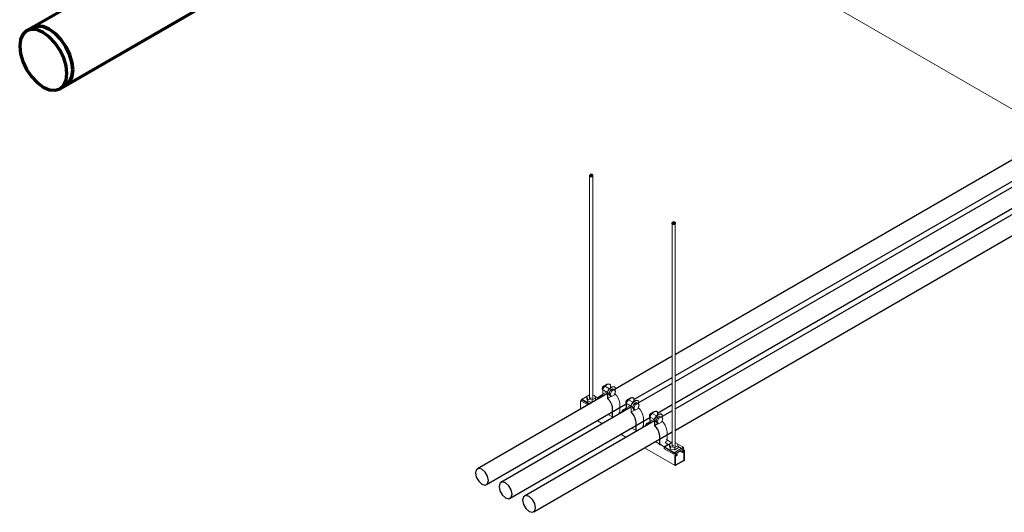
# Model space of a CAD drawing. Header units: inches. Extents: x 549 to 1134, y -76 to 227.
# Tile 2 of 11: x 814 to 932, y -76 to -17. Entities that reach past the tile are written whole.
import ezdxf

# ---------------------------------------------------------------- set-up
doc = ezdxf.new("R2010")
doc.units = ezdxf.units.IN
doc.header["$MEASUREMENT"] = 0
doc.linetypes.add('Center', pattern=[1.25, 0.25, -0.1875, 0.625, -0.1875])
for name, color, linetype, lineweight in [('A-GENM', 13, 'Continuous', 9), ('E-POWR-CNDT', 130, 'Continuous', 30), ('I-WALL', 2, 'Continuous', 18), ('M-HVAC-DUCT', 70, 'Continuous', 70), ('S-BEAM', 12, 'Continuous', 9), ('S-COLS', 52, 'Continuous', 9), ('S-FSTN', 2, 'Continuous', 9)]:
    doc.layers.add(name, color=color, linetype=linetype, lineweight=lineweight)

# ---------------------------------------------------------------- blocks, each defined once
blk = doc.blocks.new('ST-VDC-01_ARCH_REF_v001_rvt_rvt-2-3D - L1 - Retail 109 Raceway Coordination')
at = {"layer": 'I-WALL', "color": 10}
blk.add_line((564.92, 27.2), (666.61, -31.52), dxfattribs=at)
blk = doc.blocks.new('Round Endcap - Standard-V6-3D - L1 - Retail 109 Raceway Coordination')
at = {"layer": 'M-HVAC-DUCT', "color": 5}
for p, q in [((541.96, -17.57), (541.25, -17.98)), ((545.25, -24.9), (545.96, -24.5))]:
    blk.add_line(p, q, dxfattribs=at)
for points in [[(541.96, -17.57, 0), (542.54, -17.39, 0), (543.23, -17.45, 0), (543.96, -17.76, 0)], [(543.25, -18.17, 0), (542.52, -17.86, 0), (541.84, -17.79, 0), (541.25, -17.98, 0), (540.8, -18.39, 0), (540.52, -19.02, 0), (540.42, -19.81, 0)], [(546.08, -23.07, 0), (545.98, -22.17, 0), (545.7, -21.22, 0), (545.25, -20.28, 0), (544.67, -19.43, 0), (543.98, -18.71, 0), (543.25, -18.17, 0)], [(543.96, -17.76, 0), (544.69, -18.3, 0), (545.37, -19.02, 0), (545.96, -19.88, 0), (546.41, -20.81, 0), (546.69, -21.76, 0), (546.79, -22.66, 0)], [(540.42, -19.81, 0), (540.52, -20.71, 0), (540.8, -21.66, 0), (541.25, -22.59, 0), (541.84, -23.45, 0), (542.52, -24.17, 0), (543.25, -24.71, 0)], [(543.25, -24.71, 0), (543.98, -25.02, 0), (544.67, -25.08, 0), (545.25, -24.9, 0), (545.7, -24.49, 0), (545.98, -23.86, 0), (546.08, -23.07, 0)], [(546.79, -22.66, 0), (546.69, -23.45, 0), (546.41, -24.08, 0), (545.96, -24.5, 0)]]:
    blk.add_polyline3d(points, dxfattribs=at)
blk = doc.blocks.new('ST-VDC-01_HVAC_REF_v001_rvt_rvt-2-3D - L1 - Retail 109 Raceway Coordination')
at = {"layer": 'M-HVAC-DUCT', "color": 5}
for p, q in [((592.37, 11.54), (541.96, -17.57)), ((545.96, -24.5), (600.2, 6.82))]:
    blk.add_line(p, q, dxfattribs=at)
for points in [[(543.96, -17.76, 0), (543.23, -17.45, 0), (542.54, -17.39, 0), (541.96, -17.57, 0)], [(546.79, -22.66, 0), (546.69, -21.76, 0), (546.41, -20.81, 0), (545.96, -19.88, 0), (545.37, -19.02, 0), (544.69, -18.3, 0), (543.96, -17.76, 0)], [(545.96, -24.5, 0), (546.41, -24.08, 0), (546.69, -23.45, 0), (546.79, -22.66, 0)]]:
    blk.add_polyline3d(points, dxfattribs=at)
at = {"layer": 'M-HVAC-DUCT', "color": 170, "linetype": 'Center', "lineweight": 50}
blk.add_blockref('Round Endcap - Standard-V6-3D - L1 - Retail 109 Raceway Coordination', (0, 0), dxfattribs=at)
blk = doc.blocks.new('P1100 - Pipe and Rigid Steel Conduit Clamp - P1117 - 2_-1005113-3D - L1 - Retail 109 Raceway Coordination')
at = {"layer": 'A-GENM'}
for p, q in [((610.81, -61.23), (609.98, -61.71)), ((610.29, -60.96), (610.3, -60.97)), ((610.34, -60.87), (610.31, -60.86)), ((610.31, -60.86), (610.31, -61.66)), ((610.34, -61.72), (610.34, -60.87)), ((610.4, -61.03), (610.87, -61.3)), ((611.1, -60.85), (610.65, -60.6)), ((610.87, -61.18), (610.9, -61.2)), ((610.87, -62.03), (610.87, -61.18)), ((610.9, -61.2), (610.9, -62)), ((610.97, -61.36), (611.23, -61.51)), ((611.03, -61.48), (611.19, -61.06)), ((611.18, -60.33), (611.15, -60.32)), ((611.19, -60.35), (611.22, -60.36)), ((611.19, -61.06), (611.52, -60.87)), ((611.35, -61.15), (611.19, -61.06)), ((611.35, -61.15), (611.19, -61.57)), ((611.22, -60.36), (611.22, -60.74)), ((611.48, -61.07), (611.22, -60.92)), ((611.68, -60.96), (611.35, -61.15)), ((611.68, -60.96), (611.52, -60.87)), ((611.84, -61.19), (611.68, -60.96)), ((611.68, -61.61), (611.84, -61.19)), ((611.74, -60.66), (611.71, -60.64)), ((611.78, -60.69), (611.75, -60.67)), ((611.78, -61.11), (611.78, -60.69)), ((611.78, -61.49), (611.78, -61.34)), ((610.87, -61.41), (610.34, -61.72)), ((610.69, -61.51), (610.68, -61.55)), ((610.9, -62), (611.3, -61.77)), ((611.19, -61.71), (611.03, -61.48)), ((611.03, -61.48), (611.19, -61.57)), ((611.19, -61.57), (611.35, -61.8)), ((611.35, -61.8), (611.19, -61.71)), ((611.35, -61.8), (611.68, -61.61)), ((611.71, -61.54), (611.78, -61.49)), ((611.44, -63.28), (611.44, -64.3)), ((611.49, -64.32), (611.49, -63.3)), ((612.37, -62.79), (612.37, -63.81)), ((611.44, -64.3), (611.49, -64.32)), ((611.49, -64.32), (611.54, -64.29)), ((611.55, -64.29), (611.64, -64.24)), ((611.59, -64.29), (611.59, -64.26)), ((611.64, -64.24), (611.64, -64.26)), ((612.22, -63.9), (612.36, -63.82)), ((612.22, -63.93), (612.22, -63.9))]:
    blk.add_line(p, q, dxfattribs=at)
for points in [[(610.24, -60.85, 0), (610.25, -60.79, 0), (610.26, -60.73, 0), (610.29, -60.67, 0), (610.33, -60.62, 0), (610.37, -60.58, 0), (610.42, -60.54, 0), (610.46, -60.52, 0), (610.5, -60.52, 0), (610.53, -60.53, 0)], [(610.29, -60.96, 0), (610.26, -60.94, 0), (610.25, -60.9, 0), (610.24, -60.85, 0)], [(610.31, -60.86, 0), (610.41, -60.68, 0), (610.54, -60.53, 0), (610.68, -60.4, 0), (610.82, -60.32, 0), (610.96, -60.28, 0), (611.09, -60.29, 0), (611.19, -60.35, 0)], [(611.22, -60.36, 0), (611.12, -60.31, 0), (610.99, -60.3, 0), (610.85, -60.34, 0), (610.71, -60.42, 0), (610.57, -60.54, 0), (610.44, -60.7, 0), (610.34, -60.87, 0)], [(610.87, -61.18, 0), (610.97, -61.01, 0), (611.1, -60.85, 0), (611.24, -60.73, 0), (611.38, -60.64, 0), (611.52, -60.61, 0), (611.65, -60.61, 0), (611.75, -60.67, 0)], [(611.78, -60.69, 0), (611.68, -60.63, 0), (611.55, -60.62, 0), (611.41, -60.66, 0), (611.27, -60.75, 0), (611.13, -60.87, 0), (611, -61.02, 0), (610.9, -61.2, 0)], [(610.31, -61.66, 0), (610.11, -61.66, 0), (609.95, -61.73, 0), (609.82, -61.86, 0), (609.75, -62.05, 0), (609.74, -62.09, 0)], [(609.8, -62.06, 0), (609.87, -61.9, 0), (609.99, -61.78, 0), (610.15, -61.72, 0), (610.34, -61.72, 0)], [(610.87, -62.03, 0), (611.06, -62.24, 0), (611.22, -62.49, 0), (611.34, -62.75, 0), (611.42, -63.02, 0), (611.44, -63.28, 0)], [(611.49, -63.3, 0), (611.46, -63.04, 0), (611.38, -62.76, 0), (611.26, -62.49, 0), (611.09, -62.23, 0), (610.9, -62, 0)], [(611.78, -61.49, 0), (611.98, -61.72, 0), (612.14, -61.98, 0), (612.27, -62.25, 0), (612.34, -62.53, 0), (612.37, -62.79, 0)]]:
    blk.add_polyline3d(points, dxfattribs=at)
blk = doc.blocks.new('P1100 - Pipe and Rigid Steel Conduit Clamp - P1117 - 2_-V8-3D - L1 - Retail 109 Raceway Coordination')
at = {"layer": 'A-GENM'}
for p, q in [((613.17, -62.51), (613.13, -62.49)), ((613.13, -62.49), (613.13, -63.29)), ((613.17, -63.35), (613.17, -62.51)), ((613.93, -62.48), (613.48, -62.23)), ((614.01, -61.97), (613.98, -61.95)), ((614.02, -61.98), (614.05, -62)), ((614.02, -62.69), (614.35, -62.5)), ((614.05, -62), (614.05, -62.37)), ((614.51, -62.59), (614.35, -62.5)), ((614.57, -62.29), (614.54, -62.27)), ((614.61, -62.32), (614.58, -62.3)), ((614.61, -62.74), (614.61, -62.32)), ((613.64, -62.86), (612.81, -63.34)), ((613.12, -62.6), (613.13, -62.6)), ((613.7, -63.05), (613.17, -63.35)), ((613.23, -62.66), (613.7, -62.93)), ((613.52, -63.14), (613.51, -63.18)), ((613.7, -62.81), (613.73, -62.83)), ((613.7, -63.66), (613.7, -62.81)), ((613.73, -62.83), (613.73, -63.64)), ((613.73, -63.64), (614.13, -63.41)), ((613.79, -62.99), (614.06, -63.14)), ((613.86, -63.11), (614.02, -62.69)), ((614.02, -63.34), (613.86, -63.11)), ((613.86, -63.11), (614.02, -63.2)), ((614.18, -62.78), (614.02, -62.69)), ((614.18, -62.78), (614.02, -63.2)), ((614.02, -63.2), (614.18, -63.44)), ((614.18, -63.44), (614.02, -63.34)), ((614.31, -62.71), (614.04, -62.55)), ((614.51, -62.59), (614.18, -62.78)), ((614.18, -63.44), (614.51, -63.25)), ((614.67, -62.83), (614.51, -62.59)), ((614.51, -63.25), (614.67, -62.83)), ((614.54, -63.17), (614.61, -63.13)), ((614.61, -63.13), (614.61, -62.98)), ((615.2, -64.43), (615.2, -65.45)), ((614.27, -64.91), (614.27, -65.93)), ((614.27, -65.93), (614.31, -65.96)), ((614.31, -65.96), (614.31, -64.94)), ((614.32, -65.95), (614.37, -65.92)), ((614.37, -65.92), (614.46, -65.87)), ((614.42, -65.92), (614.42, -65.9)), ((614.46, -65.87), (614.46, -65.9)), ((615.05, -65.53), (615.19, -65.45)), ((615.05, -65.56), (615.05, -65.53))]:
    blk.add_line(p, q, dxfattribs=at)
for points in [[(613.07, -62.48, 0), (613.07, -62.43, 0), (613.09, -62.37, 0), (613.12, -62.31, 0), (613.16, -62.25, 0), (613.2, -62.21, 0), (613.24, -62.18, 0), (613.29, -62.16, 0), (613.33, -62.15, 0), (613.36, -62.16, 0)], [(613.12, -62.6, 0), (613.09, -62.57, 0), (613.07, -62.53, 0), (613.07, -62.48, 0)], [(613.13, -62.49, 0), (613.24, -62.31, 0), (613.36, -62.16, 0), (613.5, -62.04, 0), (613.65, -61.95, 0), (613.79, -61.91, 0), (613.91, -61.92, 0), (614.02, -61.98, 0)], [(614.05, -62, 0), (613.95, -61.94, 0), (613.82, -61.93, 0), (613.68, -61.97, 0), (613.54, -62.05, 0), (613.4, -62.18, 0), (613.27, -62.33, 0), (613.17, -62.51, 0)], [(613.7, -62.81, 0), (613.8, -62.64, 0), (613.93, -62.48, 0), (614.07, -62.36, 0), (614.21, -62.28, 0), (614.35, -62.24, 0), (614.48, -62.25, 0), (614.58, -62.3, 0)], [(614.61, -62.32, 0), (614.51, -62.27, 0), (614.38, -62.26, 0), (614.24, -62.3, 0), (614.1, -62.38, 0), (613.96, -62.5, 0), (613.83, -62.66, 0), (613.73, -62.83, 0)], [(613.13, -63.29, 0), (612.94, -63.29, 0), (612.78, -63.36, 0), (612.65, -63.5, 0), (612.57, -63.68, 0), (612.56, -63.72, 0)], [(612.63, -63.69, 0), (612.69, -63.54, 0), (612.82, -63.41, 0), (612.98, -63.35, 0), (613.17, -63.35, 0)], [(613.7, -63.66, 0), (613.88, -63.87, 0), (614.05, -64.12, 0), (614.17, -64.39, 0), (614.24, -64.66, 0), (614.27, -64.91, 0)], [(614.31, -64.94, 0), (614.29, -64.67, 0), (614.21, -64.4, 0), (614.09, -64.12, 0), (613.92, -63.86, 0), (613.73, -63.64, 0)], [(614.61, -63.13, 0), (614.81, -63.35, 0), (614.97, -63.61, 0), (615.09, -63.89, 0), (615.17, -64.16, 0), (615.2, -64.43, 0)]]:
    blk.add_polyline3d(points, dxfattribs=at)
blk = doc.blocks.new('P1100 - Pipe and Rigid Steel Conduit Clamp - P1117 - 2_-V9-3D - L1 - Retail 109 Raceway Coordination')
at = {"layer": 'A-GENM'}
for p, q in [((616.84, -63.6), (616.8, -63.58)), ((616.85, -63.61), (616.88, -63.63)), ((616.88, -63.63), (616.88, -64.01)), ((616.47, -64.5), (615.63, -64.98)), ((615.95, -64.23), (615.96, -64.24)), ((615.99, -64.14), (615.96, -64.12)), ((615.96, -64.12), (615.96, -64.93)), ((615.99, -64.99), (615.99, -64.14)), ((616.52, -64.68), (615.99, -64.99)), ((616.06, -64.29), (616.52, -64.56)), ((616.75, -64.12), (616.31, -63.86)), ((616.35, -64.77), (616.34, -64.81)), ((616.52, -64.45), (616.56, -64.47)), ((616.52, -65.29), (616.52, -64.45)), ((616.56, -64.47), (616.56, -65.27)), ((616.62, -64.62), (616.89, -64.77)), ((616.68, -64.74), (616.85, -64.32)), ((616.85, -64.97), (616.68, -64.74)), ((616.68, -64.74), (616.85, -64.84)), ((616.85, -64.32), (617.17, -64.13)), ((617.01, -64.42), (616.85, -64.32)), ((617.01, -64.42), (616.85, -64.84)), ((616.85, -64.84), (617.01, -65.07)), ((617.14, -64.34), (616.87, -64.19)), ((617.34, -64.23), (617.01, -64.42)), ((617.01, -65.07), (617.34, -64.88)), ((617.34, -64.23), (617.17, -64.13)), ((617.5, -64.46), (617.34, -64.23)), ((617.34, -64.88), (617.5, -64.46)), ((617.36, -64.8), (617.44, -64.76)), ((617.4, -63.93), (617.37, -63.91)), ((617.44, -63.96), (617.41, -63.94)), ((617.44, -64.38), (617.44, -63.96)), ((617.44, -64.76), (617.44, -64.61)), ((616.56, -65.27), (616.96, -65.04)), ((617.01, -65.07), (616.85, -64.97)), ((618.03, -66.06), (618.03, -67.08)), ((617.1, -66.54), (617.1, -67.56)), ((617.14, -67.59), (617.14, -66.57)), ((617.88, -67.17), (618.02, -67.08)), ((617.88, -67.42), (617.88, -67.17)), ((617.1, -67.56), (617.14, -67.59)), ((617.15, -67.59), (617.2, -67.56)), ((617.2, -67.56), (617.29, -67.5)), ((617.25, -67.56), (617.25, -67.53)), ((617.29, -67.5), (617.29, -67.59)), ((618.03, -67.58), (617.66, -67.8)), ((617.88, -67.37), (617.9, -67.36)), ((617.95, -67.38), (617.88, -67.42)), ((618.03, -67.43), (618.03, -67.58))]:
    blk.add_line(p, q, dxfattribs=at)
for points in [[(615.96, -64.12, 0), (616.07, -63.95, 0), (616.19, -63.79, 0), (616.33, -63.67, 0), (616.48, -63.59, 0), (616.62, -63.55, 0), (616.74, -63.56, 0), (616.85, -63.61, 0)], [(616.88, -63.63, 0), (616.77, -63.57, 0), (616.65, -63.57, 0), (616.51, -63.6, 0), (616.36, -63.69, 0), (616.22, -63.81, 0), (616.1, -63.96, 0), (615.99, -64.14, 0)], [(615.9, -64.12, 0), (615.9, -64.06, 0), (615.92, -64, 0), (615.95, -63.94, 0), (615.98, -63.89, 0), (616.03, -63.84, 0), (616.07, -63.81, 0), (616.12, -63.79, 0), (616.16, -63.79, 0), (616.19, -63.79, 0)], [(615.95, -64.23, 0), (615.92, -64.2, 0), (615.9, -64.16, 0), (615.9, -64.12, 0)], [(616.52, -64.45, 0), (616.63, -64.27, 0), (616.75, -64.12, 0), (616.89, -63.99, 0), (617.04, -63.91, 0), (617.18, -63.87, 0), (617.3, -63.88, 0), (617.41, -63.94, 0)], [(617.44, -63.96, 0), (617.34, -63.9, 0), (617.21, -63.89, 0), (617.07, -63.93, 0), (616.93, -64.01, 0), (616.79, -64.13, 0), (616.66, -64.29, 0), (616.56, -64.47, 0)], [(617.44, -64.76, 0), (617.63, -64.98, 0), (617.8, -65.24, 0), (617.92, -65.52, 0), (618, -65.8, 0), (618.03, -66.06, 0)], [(615.96, -64.93, 0), (615.77, -64.93, 0), (615.6, -65, 0), (615.48, -65.13, 0), (615.4, -65.32, 0), (615.39, -65.36, 0)], [(615.45, -65.32, 0), (615.52, -65.17, 0), (615.64, -65.04, 0), (615.81, -64.98, 0), (615.99, -64.99, 0)], [(616.52, -65.29, 0), (616.71, -65.51, 0), (616.87, -65.75, 0), (617, -66.02, 0), (617.07, -66.29, 0), (617.1, -66.54, 0)], [(617.14, -66.57, 0), (617.12, -66.31, 0), (617.04, -66.03, 0), (616.91, -65.75, 0), (616.75, -65.49, 0), (616.56, -65.27, 0)]]:
    blk.add_polyline3d(points, dxfattribs=at)
blk = doc.blocks.new('Vertical Rod - Rod-1167117-3D - L1 - Retail 109 Raceway Coordination')
at = {"layer": 'S-COLS'}
for p, q in [((618.64, -41.02), (618.64, -67.86)), ((619.01, -67.85), (619.01, -41.02))]:
    blk.add_line(p, q, dxfattribs=at)
at = {"layer": 'S-COLS', "lineweight": 50}
for points in [[(618.96, -41.1, 0), (618.96, -40.95, 0), (618.69, -40.95, 0)], [(618.69, -40.95, 0), (618.69, -41.1, 0), (618.96, -41.1, 0)]]:
    blk.add_polyline3d(points, dxfattribs=at)
blk = doc.blocks.new('P1060 Series Square Washer - P1064 - Rod Dia 1_2_-1004752-3D - L1 - Retail 109 Raceway Coordination')
at = {"layer": 'S-FSTN'}
for p, q in [((607.77, -62.16), (608.74, -61.6)), ((607.77, -62.33), (607.77, -62.16)), ((607.77, -62.16), (608.7, -62.69)), ((608.55, -62.78), (607.77, -62.33)), ((609.18, -61.64), (609.11, -61.6)), ((609.77, -61.98), (609.35, -61.74))]:
    blk.add_line(p, q, dxfattribs=at)
blk = doc.blocks.new('P1060 Series Square Washer - P1064 - Rod Dia 1_2_-V10-3D - L1 - Retail 109 Raceway Coordination')
at = {"layer": 'S-FSTN'}
for p, q in [((617.67, -67.87), (618.64, -67.31)), ((617.67, -68.05), (617.67, -67.87)), ((617.67, -67.87), (618.82, -68.53)), ((618.82, -68.71), (617.67, -68.05)), ((619.97, -67.87), (618.82, -68.53)), ((619.08, -67.36), (619.01, -67.32)), ((619.01, -68.6), (619.97, -68.05)), ((619.97, -67.87), (619.25, -67.45)), ((619.97, -68.05), (619.97, -67.87)), ((618.82, -68.53), (618.82, -68.71)), ((618.82, -68.71), (619.01, -68.6))]:
    blk.add_line(p, q, dxfattribs=at)
blk = doc.blocks.new('Hex_Nut - P1064 - Rod Dia 1_2_-1009258-3D - L1 - Retail 109 Raceway Coordination')
at = {"layer": 'S-FSTN'}
for p, q in [((608.74, -61.61), (608.4, -61.8)), ((608.4, -61.8), (608.53, -62.11)), ((608.4, -62.07), (608.4, -61.8)), ((608.53, -62.38), (608.4, -62.07)), ((608.53, -62.11), (609.06, -62.19)), ((608.53, -62.11), (608.53, -62.38)), ((609.06, -62.46), (608.53, -62.38)), ((608.74, -61.91), (608.74, -61.88)), ((608.76, -61.94), (608.74, -61.91)), ((608.79, -61.96), (608.76, -61.94)), ((608.83, -61.98), (608.79, -61.96)), ((608.87, -61.99), (608.83, -61.98)), ((608.92, -61.99), (608.88, -61.99)), ((608.97, -61.99), (608.92, -61.99)), ((609.06, -62.19), (609.45, -61.97)), ((609.06, -62.46), (609.06, -62.19)), ((609.45, -62.24), (609.06, -62.46)), ((609.31, -61.66), (609.11, -61.63)), ((609.45, -61.97), (609.31, -61.66)), ((609.45, -62.24), (609.45, -61.97))]:
    blk.add_line(p, q, dxfattribs=at)
blk = doc.blocks.new('Channel Nut - P3010 - 1_2_-1009259-3D - L1 - Retail 109 Raceway Coordination')
at = {"layer": 'S-BEAM'}
for p, q in [((619.1, -68.63), (619.52, -68.39)), ((619.52, -68.39), (619.52, -68.31)), ((619.52, -68.31), (619.52, -68.39))]:
    blk.add_line(p, q, dxfattribs=at)
blk = doc.blocks.new('Channel - Beam Loading - P1000-1009256-3D - L1 - Retail 109 Raceway Coordination')
at = {"layer": 'S-BEAM'}
for p, q in [((607.64, -63.31), (607.64, -62.42)), ((608.76, -62.66), (607.88, -62.15)), ((609.62, -62.17), (609.45, -62.07)), ((612.44, -63.8), (612.24, -63.68)), ((609.65, -64.68), (610.28, -65.05)), ((611.59, -64.29), (610.96, -63.93)), ((614.42, -65.93), (613.78, -65.56)), ((615.27, -65.43), (615.07, -65.31)), ((612.48, -66.31), (613.11, -66.68)), ((619.19, -68.68), (616.61, -67.19)), ((618.59, -67.35), (617.9, -66.95)), ((615.31, -67.95), (618.98, -70.07)), ((617.79, -67.29), (618.23, -67.55)), ((620.06, -68.2), (619.35, -67.78)), ((619.54, -68.3), (619.85, -68.48)), ((619.84, -68.39), (619.84, -68.46)), ((619.91, -68.41), (619.91, -68.38)), ((619.96, -68.21), (619.93, -68.22)), ((619.93, -68.34), (619.96, -68.32)), ((620.03, -68.36), (620.03, -69.38)), ((620.1, -69.34), (620.1, -68.29)), ((618.96, -68.95), (618.96, -70)), ((619.03, -69.96), (619.03, -68.94)), ((619.04, -68.81), (619.16, -68.88)), ((620.01, -69.42), (619.05, -69.97)), ((619.05, -70.06), (620.01, -69.51)), ((619.12, -68.69), (619.1, -68.71)), ((619.1, -68.82), (619.12, -68.81)), ((619.15, -68.82), (619.15, -68.86)), ((619.22, -68.81), (619.22, -68.75))]:
    blk.add_line(p, q, dxfattribs=at)
for points in [[(607.64, -62.42, 0), (607.65, -62.37, 0), (607.66, -62.33, 0), (607.68, -62.28, 0), (607.71, -62.24, 0), (607.75, -62.2, 0), (607.77, -62.18, 0)], [(619.93, -68.22, 0), (619.91, -68.24, 0), (619.89, -68.27, 0), (619.87, -68.3, 0), (619.85, -68.33, 0), (619.84, -68.36, 0), (619.84, -68.39, 0)], [(619.84, -68.46, 0), (619.84, -68.47, 0), (619.84, -68.47, 0), (619.85, -68.48, 0), (619.85, -68.48, 0), (619.86, -68.48, 0), (619.87, -68.48, 0), (619.88, -68.48, 0), (619.89, -68.47, 0), (619.9, -68.46, 0), (619.9, -68.45, 0), (619.91, -68.44, 0), (619.91, -68.43, 0), (619.91, -68.41, 0)], [(619.91, -68.38, 0), (619.91, -68.37, 0), (619.92, -68.36, 0), (619.92, -68.36, 0), (619.92, -68.35, 0), (619.93, -68.34, 0), (619.93, -68.34, 0)], [(620.1, -68.29, 0), (620.1, -68.25, 0), (620.09, -68.22, 0), (620.06, -68.2, 0), (620.03, -68.19, 0), (620, -68.19, 0), (619.96, -68.21, 0)], [(619.96, -68.32, 0), (619.98, -68.32, 0), (620, -68.31, 0), (620.01, -68.32, 0), (620.02, -68.33, 0), (620.03, -68.34, 0), (620.03, -68.36, 0)], [(619.1, -68.71, 0), (619.06, -68.73, 0), (619.03, -68.77, 0), (619, -68.81, 0), (618.97, -68.86, 0), (618.96, -68.91, 0), (618.96, -68.95, 0)], [(619.03, -68.94, 0), (619.03, -68.92, 0), (619.04, -68.9, 0), (619.05, -68.87, 0), (619.06, -68.85, 0), (619.08, -68.84, 0), (619.1, -68.82, 0)], [(619.22, -68.75, 0), (619.22, -68.72, 0), (619.21, -68.7, 0), (619.19, -68.68, 0), (619.17, -68.68, 0), (619.15, -68.68, 0), (619.12, -68.69, 0)], [(619.12, -68.81, 0), (619.13, -68.81, 0), (619.14, -68.8, 0), (619.14, -68.81, 0), (619.14, -68.81, 0), (619.15, -68.81, 0), (619.15, -68.82, 0)], [(619.15, -68.86, 0), (619.15, -68.87, 0), (619.15, -68.87, 0), (619.16, -68.88, 0), (619.16, -68.88, 0), (619.17, -68.88, 0), (619.18, -68.88, 0), (619.19, -68.88, 0), (619.2, -68.87, 0), (619.21, -68.86, 0), (619.21, -68.85, 0), (619.22, -68.84, 0), (619.22, -68.82, 0), (619.22, -68.81, 0)], [(620.01, -69.51, 0), (620.03, -69.49, 0), (620.06, -69.47, 0), (620.08, -69.44, 0), (620.09, -69.4, 0), (620.1, -69.37, 0), (620.1, -69.34, 0)], [(620.03, -69.38, 0), (620.03, -69.39, 0), (620.03, -69.4, 0), (620.02, -69.41, 0), (620.02, -69.41, 0), (620.01, -69.42, 0), (620.01, -69.42, 0)], [(618.96, -70, 0), (618.96, -70.03, 0), (618.97, -70.05, 0), (618.98, -70.07, 0), (619, -70.07, 0), (619.03, -70.07, 0), (619.05, -70.06, 0)], [(619.05, -69.97, 0), (619.05, -69.98, 0), (619.04, -69.98, 0), (619.04, -69.98, 0), (619.03, -69.97, 0), (619.03, -69.97, 0), (619.03, -69.96, 0)]]:
    blk.add_polyline3d(points, dxfattribs=at)

msp = doc.modelspace()

# ---------------------------------------------------------------- linework, layer by layer
at = {"layer": 'E-POWR-CNDT'}
for p, q in [((892.409403, -59.277838), (971.384707, -13.681424)), ((971.946873, -14.08596), (892.409403, -60.00694)), ((892.409403, -62.543817), (974.213134, -15.314411)), ((974.7753, -15.71896), (892.409403, -63.272933)), ((892.409403, -65.80981), (976.887216, -17.036522)), ((938.053171, -30.388519), (892.409403, -56.740961)), ((892.034403, -56.957467), (885.181352, -60.914078)), ((887.447613, -62.142528), (892.034403, -59.494344)), ((892.034403, -60.223446), (888.009779, -62.547064)), ((884.265632, -61.442769), (868.676583, -70.44311)), ((869.775083, -72.345768), (886.531893, -62.671219)), ((887.094059, -63.075755), (871.505005, -72.0761)), ((890.27604, -63.775515), (892.034403, -62.760324)), ((892.034403, -63.48944), (890.838206, -64.180064)), ((872.603505, -73.978758), (889.360321, -64.304206)), ((889.922487, -64.708755), (874.333438, -73.709097)), ((875.431938, -75.611754), (892.034403, -66.026317))]:
    msp.add_line(p, q, dxfattribs=at)
for points in [[(869.225833, -70.497518, 0), (868.837455, -70.393452, 0), (868.553142, -70.5576, 0), (868.449077, -70.945978, 0)], [(870.00259, -71.8429, 0), (869.898524, -71.334357, 0), (869.614212, -70.841913, 0), (869.225833, -70.497518, 0)], [(868.449077, -70.945978, 0), (868.553142, -71.454522, 0), (868.837455, -71.946966, 0), (869.225833, -72.291361, 0)], [(869.225833, -72.291361, 0), (869.614212, -72.395426, 0), (869.898524, -72.231278, 0), (870.00259, -71.8429, 0)], [(872.054255, -72.130507, 0), (871.665876, -72.026442, 0), (871.381563, -72.19059, 0), (871.277498, -72.578968, 0)], [(871.277498, -72.578968, 0), (871.381563, -73.087511, 0), (871.665876, -73.579955, 0), (872.054255, -73.92435, 0)], [(872.831011, -73.47589, 0), (872.726946, -72.967347, 0), (872.442633, -72.474902, 0), (872.054255, -72.130507, 0)], [(872.054255, -73.92435, 0), (872.442633, -74.028416, 0), (872.726946, -73.864268, 0), (872.831011, -73.47589, 0)], [(874.882688, -73.763504, 0), (874.494309, -73.659438, 0), (874.209997, -73.823586, 0), (874.105931, -74.211965, 0)], [(874.105931, -74.211965, 0), (874.209997, -74.720508, 0), (874.494309, -75.212952, 0), (874.882688, -75.557347, 0)], [(875.659444, -75.108886, 0), (875.555379, -74.600343, 0), (875.271066, -74.107899, 0), (874.882688, -73.763504, 0)], [(874.882688, -75.557347, 0), (875.271066, -75.661413, 0), (875.555379, -75.497265, 0), (875.659444, -75.108886, 0)]]:
    msp.add_polyline3d(points, dxfattribs=at)

# ---------------------------------------------------------------- block references
at = {"color": 10, "lineweight": 9}
for name in ['ST-VDC-01_ARCH_REF_v001_rvt_rvt-2-3D - L1 - Retail 109 Raceway Coordination', 'ST-VDC-01_HVAC_REF_v001_rvt_rvt-2-3D - L1 - Retail 109 Raceway Coordination']:
    msp.add_blockref(name, (273.397955, 0), dxfattribs=at)
at = {"layer": 'A-GENM'}
for name in ['P1100 - Pipe and Rigid Steel Conduit Clamp - P1117 - 2_-1005113-3D - L1 - Retail 109 Raceway Coordination', 'P1100 - Pipe and Rigid Steel Conduit Clamp - P1117 - 2_-V8-3D - L1 - Retail 109 Raceway Coordination', 'P1100 - Pipe and Rigid Steel Conduit Clamp - P1117 - 2_-V9-3D - L1 - Retail 109 Raceway Coordination']:
    msp.add_blockref(name, (273.397955, 0), dxfattribs=at)
at = {"layer": 'S-BEAM'}
for name in ['Channel - Beam Loading - P1000-1009256-3D - L1 - Retail 109 Raceway Coordination', 'Channel Nut - P3010 - 1_2_-1009259-3D - L1 - Retail 109 Raceway Coordination']:
    msp.add_blockref(name, (273.397955, 0), dxfattribs=at)
at = {"layer": 'S-COLS'}
for p in [(263.49846, 5.715476), (273.397955, 0)]:
    msp.add_blockref('Vertical Rod - Rod-1167117-3D - L1 - Retail 109 Raceway Coordination', p, dxfattribs=at)
at = {"layer": 'S-FSTN'}
for name, p in [('P1060 Series Square Washer - P1064 - Rod Dia 1_2_-1004752-3D - L1 - Retail 109 Raceway Coordination', (273.397955, 0)), ('Hex_Nut - P1064 - Rod Dia 1_2_-1009258-3D - L1 - Retail 109 Raceway Coordination', (273.397955, 0)), ('P1060 Series Square Washer - P1064 - Rod Dia 1_2_-V10-3D - L1 - Retail 109 Raceway Coordination', (273.397955, 0)), ('Hex_Nut - P1064 - Rod Dia 1_2_-1009258-3D - L1 - Retail 109 Raceway Coordination', (283.29745, -5.715476))]:
    msp.add_blockref(name, p, dxfattribs=at)

doc.saveas('drawing.dxf')
